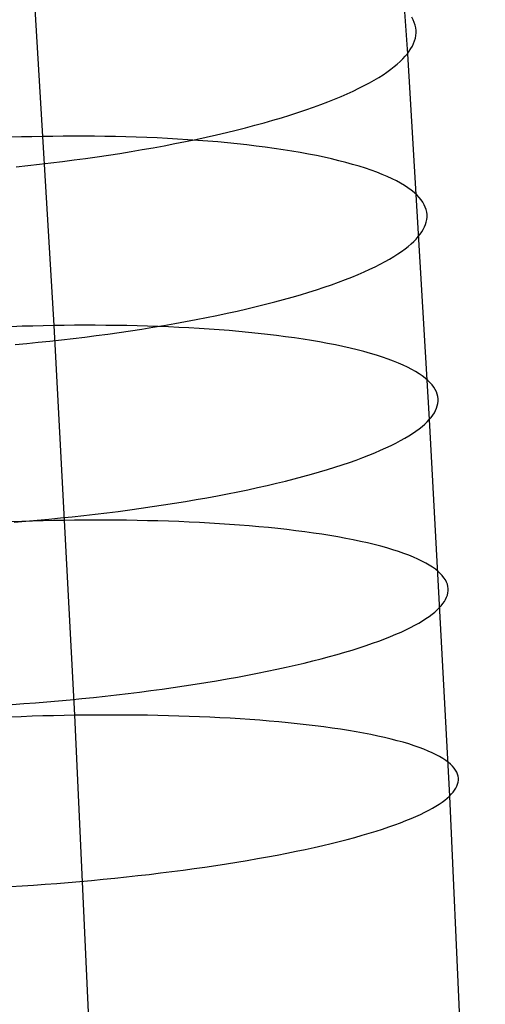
# Model space of a CAD drawing. Extents: x -37 to 483, y -973 to -253.
# Tile 177 of 197: x 421 to 434, y -429 to -402. Entities that reach past the tile are written whole.
import ezdxf

# ---------------------------------------------------------------- set-up
doc = ezdxf.new("R2010")
doc.units = 0
doc.layers.add('PREDEFINITO', color=7, linetype='CONTINUOUS')

msp = doc.modelspace()

# ---------------------------------------------------------------- linework, layer by layer
at = {"layer": 'PREDEFINITO'}
for p, q in [((430.768, -393.316, 92.483), (431.416, -402.994, 89.943)), ((421.207, -400.11, 76.612), (421.82, -410.374, 74.182)), ((431.574, -402.076, 86.557), (431.535, -402.005, 86.284)), ((431.605, -402.147, 86.83), (431.574, -402.076, 86.557)), ((431.628, -402.218, 87.101), (431.605, -402.147, 86.83)), ((431.644, -402.289, 87.371), (431.628, -402.218, 87.101)), ((431.633, -402.574, 88.431), (431.646, -402.503, 88.169)), ((431.652, -402.361, 87.639), (431.644, -402.289, 87.371)), ((431.646, -402.503, 88.169), (431.653, -402.432, 87.905)), ((431.653, -402.432, 87.905), (431.652, -402.361, 87.639)), ((431.552, -402.786, 89.201), (431.586, -402.715, 88.947)), ((431.586, -402.715, 88.947), (431.613, -402.645, 88.69)), ((431.613, -402.645, 88.69), (431.633, -402.574, 88.431)), ((431.358, -403.063, 90.187), (431.416, -402.994, 89.943)), ((431.416, -402.994, 89.943), (431.467, -402.925, 89.699)), ((431.416, -402.994, 89.943), (432.009, -412.926, 87.592)), ((431.467, -402.925, 89.699), (431.513, -402.855, 89.451)), ((431.513, -402.855, 89.451), (431.552, -402.786, 89.201)), ((431.057, -403.346, 91.167), (431.143, -403.274, 90.921)), ((431.143, -403.274, 90.921), (431.222, -403.203, 90.676)), ((431.222, -403.203, 90.676), (431.293, -403.133, 90.431)), ((431.293, -403.133, 90.431), (431.358, -403.063, 90.187)), ((430.64, -403.637, 92.148), (430.756, -403.564, 91.904)), ((430.756, -403.564, 91.904), (430.863, -403.491, 91.658)), ((430.863, -403.491, 91.658), (430.964, -403.418, 91.413)), ((430.964, -403.418, 91.413), (431.057, -403.346, 91.167)), ((430.248, -403.858, 92.876), (430.386, -403.784, 92.635)), ((430.386, -403.784, 92.635), (430.517, -403.711, 92.392)), ((430.517, -403.711, 92.392), (430.64, -403.637, 92.148)), ((429.619, -404.155, 93.823), (429.787, -404.081, 93.59)), ((429.787, -404.081, 93.59), (429.949, -404.007, 93.354)), ((429.949, -404.007, 93.354), (430.102, -403.932, 93.116)), ((430.102, -403.932, 93.116), (430.248, -403.858, 92.876)), ((428.868, -404.448, 94.728), (429.067, -404.375, 94.507)), ((429.067, -404.375, 94.507), (429.258, -404.302, 94.282)), ((429.258, -404.302, 94.282), (429.442, -404.228, 94.054)), ((429.442, -404.228, 94.054), (429.619, -404.155, 93.823)), ((428.228, -404.662, 95.369), (428.448, -404.591, 95.159)), ((428.448, -404.591, 95.159), (428.662, -404.52, 94.946)), ((428.662, -404.52, 94.946), (428.868, -404.448, 94.728)), ((427.28, -404.938, 96.16), (427.527, -404.871, 95.969)), ((427.527, -404.871, 95.969), (427.767, -404.802, 95.774)), ((427.767, -404.802, 95.774), (428.001, -404.733, 95.574)), ((428.001, -404.733, 95.574), (428.228, -404.662, 95.369)), ((426.235, -405.197, 96.865), (426.505, -405.134, 96.697)), ((426.505, -405.134, 96.697), (426.769, -405.07, 96.524)), ((426.769, -405.07, 96.524), (427.028, -405.005, 96.344)), ((427.028, -405.005, 96.344), (427.28, -404.938, 96.16)), ((420.946, -405.255, 75.304), (420.657, -405.263, 75.265)), ((421.231, -405.248, 75.348), (420.946, -405.255, 75.304)), ((421.513, -405.242, 75.397), (421.231, -405.248, 75.348)), ((421.794, -405.238, 75.452), (421.513, -405.242, 75.397)), ((422.076, -405.235, 75.513), (421.794, -405.238, 75.452)), ((422.358, -405.234, 75.579), (422.076, -405.235, 75.513)), ((422.642, -405.234, 75.652), (422.358, -405.234, 75.579)), ((422.926, -405.236, 75.731), (422.642, -405.234, 75.652)), ((423.21, -405.239, 75.817), (422.926, -405.236, 75.731)), ((423.494, -405.245, 75.909), (423.21, -405.239, 75.817)), ((423.778, -405.251, 76.007), (423.494, -405.245, 75.909)), ((424.061, -405.26, 76.112), (423.778, -405.251, 76.007)), ((424.343, -405.27, 76.224), (424.061, -405.26, 76.112)), ((424.625, -405.282, 76.342), (424.343, -405.27, 76.224)), ((424.905, -405.295, 76.467), (424.625, -405.282, 76.342)), ((424.817, -405.492, 97.607), (425.109, -405.436, 97.471)), ((425.183, -405.311, 76.599), (424.905, -405.295, 76.467)), ((425.109, -405.436, 97.471), (425.397, -405.379, 97.33)), ((425.459, -405.328, 76.737), (425.183, -405.311, 76.599)), ((425.397, -405.379, 97.33), (425.681, -405.32, 97.181)), ((425.733, -405.347, 76.882), (425.459, -405.328, 76.737)), ((425.681, -405.32, 97.181), (425.961, -405.259, 97.026)), ((426.004, -405.368, 77.033), (425.733, -405.347, 76.882)), ((425.961, -405.259, 97.026), (426.235, -405.197, 96.865)), ((426.273, -405.39, 77.191), (426.004, -405.368, 77.033)), ((426.538, -405.415, 77.356), (426.273, -405.39, 77.191)), ((426.799, -405.441, 77.527), (426.538, -405.415, 77.356)), ((427.057, -405.47, 77.705), (426.799, -405.441, 77.527)), ((423.307, -405.747, 98.178), (423.614, -405.699, 98.078)), ((423.614, -405.699, 98.078), (423.919, -405.65, 97.971)), ((423.919, -405.65, 97.971), (424.222, -405.599, 97.856)), ((424.222, -405.599, 97.856), (424.521, -405.546, 97.735)), ((424.521, -405.546, 97.735), (424.817, -405.492, 97.607)), ((427.311, -405.5, 77.888), (427.057, -405.47, 77.705)), ((427.56, -405.532, 78.078), (427.311, -405.5, 77.888)), ((427.805, -405.565, 78.274), (427.56, -405.532, 78.078)), ((428.044, -405.601, 78.476), (427.805, -405.565, 78.274)), ((428.279, -405.638, 78.684), (428.044, -405.601, 78.476)), ((428.508, -405.678, 78.897), (428.279, -405.638, 78.684)), ((428.73, -405.718, 79.116), (428.508, -405.678, 78.897)), ((421.431, -405.994, 98.628), (421.746, -405.957, 98.571)), ((421.746, -405.957, 98.571), (422.06, -405.919, 98.507)), ((422.06, -405.919, 98.507), (422.374, -405.879, 98.436)), ((422.374, -405.879, 98.436), (422.686, -405.837, 98.357)), ((422.686, -405.837, 98.357), (422.997, -405.793, 98.271)), ((422.997, -405.793, 98.271), (423.307, -405.747, 98.178)), ((428.947, -405.761, 79.339), (428.73, -405.718, 79.116)), ((429.158, -405.805, 79.568), (428.947, -405.761, 79.339)), ((429.362, -405.851, 79.802), (429.158, -405.805, 79.568)), ((429.559, -405.898, 80.04), (429.362, -405.851, 79.802)), ((429.749, -405.947, 80.283), (429.559, -405.898, 80.04)), ((429.932, -405.998, 80.53), (429.749, -405.947, 80.283)), ((420.801, -406.061, 98.721), (421.116, -406.029, 98.678)), ((421.116, -406.029, 98.678), (421.431, -405.994, 98.628)), ((430.108, -406.05, 80.78), (429.932, -405.998, 80.53)), ((430.276, -406.103, 81.035), (430.108, -406.05, 80.78)), ((430.437, -406.158, 81.292), (430.276, -406.103, 81.035)), ((430.59, -406.214, 81.553), (430.437, -406.158, 81.292)), ((430.734, -406.271, 81.816), (430.59, -406.214, 81.553)), ((430.871, -406.329, 82.082), (430.734, -406.271, 81.816)), ((431, -406.389, 82.35), (430.871, -406.329, 82.082)), ((431.12, -406.449, 82.621), (431, -406.389, 82.35)), ((431.233, -406.51, 82.892), (431.12, -406.449, 82.621)), ((431.336, -406.573, 83.166), (431.233, -406.51, 82.892)), ((431.432, -406.636, 83.44), (431.336, -406.573, 83.166)), ((431.52, -406.699, 83.715), (431.432, -406.636, 83.44)), ((431.599, -406.764, 83.991), (431.52, -406.699, 83.715)), ((431.67, -406.829, 84.267), (431.599, -406.764, 83.991)), ((431.733, -406.894, 84.543), (431.67, -406.829, 84.267)), ((431.787, -406.96, 84.819), (431.733, -406.894, 84.543)), ((431.834, -407.027, 85.094), (431.787, -406.96, 84.819)), ((431.872, -407.093, 85.368), (431.834, -407.027, 85.094)), ((431.903, -407.16, 85.642), (431.872, -407.093, 85.368)), ((431.926, -407.227, 85.914), (431.903, -407.16, 85.642)), ((431.942, -407.295, 86.185), (431.926, -407.227, 85.914)), ((431.95, -407.362, 86.454), (431.942, -407.295, 86.185)), ((431.91, -407.63, 87.509), (431.93, -407.563, 87.249)), ((431.93, -407.563, 87.249), (431.944, -407.496, 86.986)), ((431.944, -407.496, 86.986), (431.95, -407.429, 86.721)), ((431.95, -407.429, 86.721), (431.95, -407.362, 86.454)), ((431.763, -407.895, 88.522), (431.809, -407.829, 88.273)), ((431.809, -407.829, 88.273), (431.849, -407.763, 88.021)), ((431.849, -407.763, 88.021), (431.883, -407.697, 87.766)), ((431.883, -407.697, 87.766), (431.91, -407.63, 87.509)), ((431.517, -408.157, 89.502), (431.589, -408.091, 89.256)), ((431.589, -408.091, 89.256), (431.653, -408.025, 89.011)), ((431.653, -408.025, 89.011), (431.711, -407.96, 88.767)), ((431.711, -407.96, 88.767), (431.763, -407.895, 88.522)), ((431.158, -408.429, 90.488), (431.258, -408.36, 90.242)), ((431.258, -408.36, 90.242), (431.352, -408.292, 89.995)), ((431.352, -408.292, 89.995), (431.438, -408.224, 89.748)), ((431.438, -408.224, 89.748), (431.517, -408.157, 89.502)), ((430.68, -408.706, 91.469), (430.811, -408.636, 91.225)), ((430.811, -408.636, 91.225), (430.934, -408.567, 90.98)), ((430.934, -408.567, 90.98), (431.05, -408.498, 90.735)), ((431.05, -408.498, 90.735), (431.158, -408.429, 90.488)), ((430.08, -408.986, 92.428), (430.241, -408.916, 92.191)), ((430.241, -408.916, 92.191), (430.395, -408.846, 91.952)), ((430.395, -408.846, 91.952), (430.541, -408.776, 91.711)), ((430.541, -408.776, 91.711), (430.68, -408.706, 91.469)), ((429.55, -409.195, 93.123), (429.734, -409.125, 92.894)), ((429.734, -409.125, 92.894), (429.911, -409.056, 92.662)), ((429.911, -409.056, 92.662), (430.08, -408.986, 92.428)), ((428.739, -409.469, 94.004), (428.953, -409.401, 93.789)), ((428.953, -409.401, 93.789), (429.159, -409.333, 93.571)), ((429.159, -409.333, 93.571), (429.358, -409.264, 93.348)), ((429.358, -409.264, 93.348), (429.55, -409.195, 93.123)), ((427.817, -409.732, 94.818), (428.058, -409.668, 94.621)), ((428.058, -409.668, 94.621), (428.292, -409.602, 94.42)), ((428.292, -409.602, 94.42), (428.519, -409.536, 94.214)), ((428.519, -409.536, 94.214), (428.739, -409.469, 94.004)), ((426.525, -410.041, 95.717), (426.795, -409.982, 95.549)), ((426.795, -409.982, 95.549), (427.059, -409.921, 95.374)), ((427.059, -409.921, 95.374), (427.318, -409.859, 95.194)), ((427.318, -409.859, 95.194), (427.57, -409.796, 95.009)), ((427.57, -409.796, 95.009), (427.817, -409.732, 94.818)), ((425.398, -410.267, 96.327), (425.686, -410.213, 96.184)), ((425.686, -410.213, 96.184), (425.97, -410.157, 96.035)), ((425.97, -410.157, 96.035), (426.25, -410.1, 95.879)), ((426.25, -410.1, 95.879), (426.525, -410.041, 95.717)), ((420.964, -410.394, 74.05), (420.671, -410.404, 74.017)), ((421.253, -410.386, 74.089), (420.964, -410.394, 74.05)), ((421.538, -410.379, 74.133), (421.253, -410.386, 74.089)), ((421.82, -410.374, 74.182), (421.538, -410.379, 74.133)), ((422.101, -410.37, 74.237), (421.82, -410.374, 74.182)), ((421.82, -410.374, 74.182), (422.386, -420.953, 71.918)), ((422.383, -410.367, 74.298), (422.101, -410.37, 74.237)), ((422.666, -410.366, 74.364), (422.383, -410.367, 74.298)), ((422.949, -410.366, 74.437), (422.666, -410.366, 74.364)), ((423.233, -410.368, 74.517), (422.949, -410.366, 74.437)), ((423.517, -410.371, 74.602), (423.233, -410.368, 74.517)), ((423.801, -410.375, 74.694), (423.517, -410.371, 74.602)), ((423.595, -410.561, 97.038), (423.902, -410.516, 96.937)), ((424.085, -410.382, 74.793), (423.801, -410.375, 74.694)), ((423.902, -410.516, 96.937), (424.207, -410.469, 96.829)), ((424.368, -410.389, 74.898), (424.085, -410.382, 74.793)), ((424.207, -410.469, 96.829), (424.51, -410.421, 96.714)), ((424.651, -410.399, 75.01), (424.368, -410.389, 74.898)), ((424.51, -410.421, 96.714), (424.809, -410.371, 96.592)), ((424.932, -410.41, 75.128), (424.651, -410.399, 75.01)), ((424.809, -410.371, 96.592), (425.105, -410.32, 96.463)), ((425.212, -410.422, 75.254), (424.932, -410.41, 75.128)), ((425.105, -410.32, 96.463), (425.398, -410.267, 96.327)), ((425.49, -410.437, 75.385), (425.212, -410.422, 75.254)), ((425.766, -410.453, 75.524), (425.49, -410.437, 75.385)), ((426.04, -410.471, 75.669), (425.766, -410.453, 75.524)), ((426.311, -410.49, 75.821), (426.04, -410.471, 75.669)), ((426.579, -410.512, 75.979), (426.311, -410.49, 75.821)), ((426.845, -410.535, 76.144), (426.579, -410.512, 75.979)), ((421.718, -410.795, 97.491), (422.033, -410.76, 97.434)), ((422.033, -410.76, 97.434), (422.347, -410.724, 97.369)), ((422.347, -410.724, 97.369), (422.661, -410.686, 97.297)), ((422.661, -410.686, 97.297), (422.974, -410.646, 97.218)), ((422.974, -410.646, 97.218), (423.285, -410.604, 97.132)), ((423.285, -410.604, 97.132), (423.595, -410.561, 97.038)), ((427.106, -410.559, 76.316), (426.845, -410.535, 76.144)), ((427.364, -410.586, 76.494), (427.106, -410.559, 76.316)), ((427.618, -410.614, 76.678), (427.364, -410.586, 76.494)), ((427.867, -410.644, 76.868), (427.618, -410.614, 76.678)), ((428.111, -410.676, 77.065), (427.867, -410.644, 76.868)), ((428.351, -410.709, 77.267), (428.111, -410.676, 77.065)), ((428.585, -410.744, 77.475), (428.351, -410.709, 77.267)), ((428.814, -410.781, 77.689), (428.585, -410.744, 77.475)), ((429.036, -410.819, 77.908), (428.814, -410.781, 77.689)), ((420.773, -410.888, 97.621), (421.088, -410.859, 97.585)), ((421.088, -410.859, 97.585), (421.403, -410.828, 97.541)), ((421.403, -410.828, 97.541), (421.718, -410.795, 97.491)), ((429.253, -410.859, 78.133), (429.036, -410.819, 77.908)), ((429.463, -410.901, 78.362), (429.253, -410.859, 78.133)), ((429.667, -410.944, 78.597), (429.463, -410.901, 78.362)), ((429.864, -410.988, 78.836), (429.667, -410.944, 78.597)), ((430.054, -411.034, 79.079), (429.864, -410.988, 78.836)), ((430.237, -411.082, 79.327), (430.054, -411.034, 79.079)), ((430.413, -411.13, 79.578), (430.237, -411.082, 79.327)), ((430.581, -411.18, 79.833), (430.413, -411.13, 79.578)), ((430.741, -411.232, 80.091), (430.581, -411.18, 79.833)), ((430.894, -411.284, 80.353), (430.741, -411.232, 80.091)), ((431.038, -411.338, 80.617), (430.894, -411.284, 80.353)), ((431.175, -411.393, 80.884), (431.038, -411.338, 80.617)), ((431.303, -411.449, 81.153), (431.175, -411.393, 80.884)), ((431.424, -411.505, 81.424), (431.303, -411.449, 81.153)), ((431.536, -411.563, 81.697), (431.424, -411.505, 81.424)), ((431.639, -411.621, 81.971), (431.536, -411.563, 81.697)), ((431.735, -411.681, 82.246), (431.639, -411.621, 81.971)), ((431.822, -411.741, 82.522), (431.735, -411.681, 82.246)), ((431.901, -411.801, 82.799), (431.822, -411.741, 82.522)), ((431.972, -411.862, 83.076), (431.901, -411.801, 82.799)), ((432.034, -411.924, 83.353), (431.972, -411.862, 83.076)), ((432.089, -411.986, 83.63), (432.034, -411.924, 83.353)), ((432.135, -412.048, 83.906), (432.089, -411.986, 83.63)), ((432.173, -412.111, 84.181), (432.135, -412.048, 83.906)), ((432.204, -412.174, 84.456), (432.173, -412.111, 84.181)), ((432.227, -412.237, 84.729), (432.204, -412.174, 84.456)), ((432.242, -412.3, 85), (432.227, -412.237, 84.729)), ((432.25, -412.364, 85.27), (432.242, -412.3, 85)), ((432.25, -412.427, 85.538), (432.25, -412.364, 85.27)), ((432.181, -412.679, 86.588), (432.209, -412.616, 86.329)), ((432.209, -412.616, 86.329), (432.229, -412.553, 86.068)), ((432.229, -412.553, 86.068), (432.243, -412.49, 85.804)), ((432.243, -412.49, 85.804), (432.25, -412.427, 85.538)), ((431.951, -412.987, 87.837), (432.009, -412.926, 87.592)), ((432.009, -412.926, 87.592), (432.061, -412.865, 87.345)), ((432.009, -412.926, 87.592), (432.556, -423.148, 85.404)), ((432.061, -412.865, 87.345), (432.108, -412.803, 87.096)), ((432.108, -412.803, 87.096), (432.148, -412.741, 86.843)), ((432.148, -412.741, 86.843), (432.181, -412.679, 86.588)), ((431.649, -413.239, 88.824), (431.735, -413.175, 88.577)), ((431.735, -413.175, 88.577), (431.814, -413.112, 88.33)), ((431.814, -413.112, 88.33), (431.886, -413.049, 88.083)), ((431.886, -413.049, 88.083), (431.951, -412.987, 87.837)), ((431.23, -413.497, 89.813), (431.346, -413.432, 89.567)), ((431.346, -413.432, 89.567), (431.454, -413.367, 89.32)), ((431.454, -413.367, 89.32), (431.555, -413.303, 89.072)), ((431.555, -413.303, 89.072), (431.649, -413.239, 88.824)), ((430.69, -413.76, 90.789), (430.836, -413.694, 90.547)), ((430.836, -413.694, 90.547), (430.975, -413.628, 90.304)), ((430.975, -413.628, 90.304), (431.106, -413.563, 90.059)), ((431.106, -413.563, 90.059), (431.23, -413.497, 89.813)), ((430.028, -414.023, 91.735), (430.205, -413.958, 91.502)), ((430.205, -413.958, 91.502), (430.374, -413.892, 91.267)), ((430.374, -413.892, 91.267), (430.536, -413.826, 91.029)), ((430.536, -413.826, 91.029), (430.69, -413.76, 90.789)), ((429.245, -414.282, 92.634), (429.452, -414.218, 92.414)), ((429.452, -414.218, 92.414), (429.651, -414.154, 92.191)), ((429.651, -414.154, 92.191), (429.843, -414.089, 91.965)), ((429.843, -414.089, 91.965), (430.028, -414.023, 91.735)), ((428.349, -414.534, 93.47), (428.584, -414.472, 93.268)), ((428.584, -414.472, 93.268), (428.811, -414.409, 93.061)), ((428.811, -414.409, 93.061), (429.032, -414.346, 92.849)), ((429.032, -414.346, 92.849), (429.245, -414.282, 92.634)), ((427.085, -414.83, 94.402), (427.35, -414.772, 94.226)), ((427.35, -414.772, 94.226), (427.608, -414.714, 94.045)), ((427.608, -414.714, 94.045), (427.862, -414.655, 93.859)), ((427.862, -414.655, 93.859), (428.109, -414.595, 93.667)), ((428.109, -414.595, 93.667), (428.349, -414.534, 93.47)), ((425.687, -415.098, 95.184), (425.976, -415.047, 95.04)), ((425.976, -415.047, 95.04), (426.26, -414.995, 94.89)), ((426.26, -414.995, 94.89), (426.54, -414.941, 94.734)), ((426.54, -414.941, 94.734), (426.815, -414.886, 94.571)), ((426.815, -414.886, 94.571), (427.085, -414.83, 94.402)), ((423.883, -415.376, 95.899), (424.191, -415.333, 95.797)), ((424.191, -415.333, 95.797), (424.496, -415.289, 95.689)), ((424.496, -415.289, 95.689), (424.799, -415.244, 95.573)), ((424.799, -415.244, 95.573), (425.098, -415.197, 95.45)), ((425.098, -415.197, 95.45), (425.394, -415.148, 95.32)), ((425.394, -415.148, 95.32), (425.687, -415.098, 95.184)), ((421.69, -415.627, 96.405), (422.005, -415.596, 96.355)), ((422.005, -415.596, 96.355), (422.32, -415.564, 96.297)), ((422.32, -415.564, 96.297), (422.635, -415.529, 96.232)), ((422.635, -415.529, 96.232), (422.949, -415.493, 96.159)), ((422.949, -415.493, 96.159), (423.262, -415.456, 96.08)), ((423.262, -415.456, 96.08), (423.573, -415.417, 95.993)), ((423.573, -415.417, 95.993), (423.883, -415.376, 95.899)), ((420.954, -415.692, 72.885), (420.658, -415.702, 72.857)), ((420.746, -415.71, 96.515), (421.06, -415.684, 96.485)), ((421.246, -415.683, 72.918), (420.954, -415.692, 72.885)), ((421.06, -415.684, 96.485), (421.375, -415.657, 96.449)), ((421.535, -415.675, 72.957), (421.246, -415.683, 72.918)), ((421.375, -415.657, 96.449), (421.69, -415.627, 96.405)), ((421.821, -415.668, 73.001), (421.535, -415.675, 72.957)), ((422.103, -415.663, 73.05), (421.821, -415.668, 73.001)), ((422.383, -415.659, 73.105), (422.103, -415.663, 73.05)), ((422.665, -415.657, 73.165), (422.383, -415.659, 73.105)), ((422.948, -415.655, 73.232), (422.665, -415.657, 73.165)), ((423.231, -415.655, 73.305), (422.948, -415.655, 73.232)), ((423.515, -415.657, 73.384), (423.231, -415.655, 73.305)), ((423.799, -415.66, 73.47), (423.515, -415.657, 73.384)), ((424.083, -415.664, 73.562), (423.799, -415.66, 73.47)), ((424.367, -415.67, 73.661), (424.083, -415.664, 73.562)), ((424.65, -415.677, 73.766), (424.367, -415.67, 73.661)), ((424.933, -415.685, 73.878), (424.65, -415.677, 73.766)), ((425.214, -415.695, 73.997), (424.933, -415.685, 73.878)), ((425.494, -415.707, 74.122), (425.214, -415.695, 73.997)), ((425.772, -415.72, 74.254), (425.494, -415.707, 74.122)), ((426.048, -415.735, 74.393), (425.772, -415.72, 74.254)), ((426.321, -415.752, 74.538), (426.048, -415.735, 74.393)), ((426.593, -415.77, 74.69), (426.321, -415.752, 74.538)), ((426.861, -415.79, 74.849), (426.593, -415.77, 74.69)), ((427.126, -415.811, 75.015), (426.861, -415.79, 74.849)), ((427.387, -415.834, 75.186), (427.126, -415.811, 75.015)), ((427.645, -415.858, 75.365), (427.387, -415.834, 75.186)), ((427.898, -415.885, 75.549), (427.645, -415.858, 75.365)), ((428.147, -415.912, 75.74), (427.898, -415.885, 75.549)), ((428.392, -415.942, 75.937), (428.147, -415.912, 75.74)), ((428.631, -415.973, 76.14), (428.392, -415.942, 75.937)), ((428.865, -416.005, 76.349), (428.631, -415.973, 76.14)), ((429.094, -416.039, 76.563), (428.865, -416.005, 76.349)), ((429.316, -416.075, 76.783), (429.094, -416.039, 76.563)), ((429.533, -416.112, 77.008), (429.316, -416.075, 76.783)), ((429.743, -416.151, 77.238), (429.533, -416.112, 77.008)), ((429.947, -416.191, 77.473), (429.743, -416.151, 77.238)), ((430.144, -416.232, 77.713), (429.947, -416.191, 77.473)), ((430.334, -416.275, 77.957), (430.144, -416.232, 77.713)), ((430.516, -416.319, 78.205), (430.334, -416.275, 77.957)), ((430.692, -416.364, 78.457), (430.516, -416.319, 78.205)), ((430.859, -416.411, 78.713), (430.692, -416.364, 78.457)), ((431.02, -416.459, 78.972), (430.859, -416.411, 78.713)), ((431.172, -416.508, 79.234), (431.02, -416.459, 78.972)), ((431.316, -416.558, 79.499), (431.172, -416.508, 79.234)), ((431.453, -416.609, 79.767), (431.316, -416.558, 79.499)), ((431.581, -416.66, 80.037), (431.453, -416.609, 79.767)), ((431.701, -416.713, 80.309), (431.581, -416.66, 80.037)), ((431.813, -416.767, 80.582), (431.701, -416.713, 80.309)), ((431.916, -416.821, 80.857), (431.813, -416.767, 80.582)), ((432.012, -416.877, 81.133), (431.916, -416.821, 80.857)), ((432.099, -416.932, 81.41), (432.012, -416.877, 81.133)), ((432.177, -416.989, 81.688), (432.099, -416.932, 81.41)), ((432.248, -417.046, 81.966), (432.177, -416.989, 81.688)), ((432.31, -417.103, 82.244), (432.248, -417.046, 81.966)), ((432.364, -417.161, 82.521), (432.31, -417.103, 82.244)), ((432.41, -417.219, 82.798), (432.364, -417.161, 82.521)), ((432.449, -417.277, 83.075), (432.41, -417.219, 82.798)), ((432.479, -417.336, 83.35), (432.449, -417.277, 83.075)), ((432.501, -417.395, 83.624), (432.479, -417.336, 83.35)), ((432.516, -417.454, 83.897), (432.501, -417.395, 83.624)), ((432.524, -417.513, 84.168), (432.516, -417.454, 83.897)), ((432.482, -417.748, 85.23), (432.503, -417.689, 84.968)), ((432.503, -417.689, 84.968), (432.517, -417.63, 84.703)), ((432.517, -417.63, 84.703), (432.524, -417.571, 84.436)), ((432.524, -417.571, 84.436), (432.524, -417.513, 84.168)), ((432.282, -418.037, 86.497), (432.334, -417.98, 86.25)), ((432.334, -417.98, 86.25), (432.38, -417.922, 85.999)), ((432.38, -417.922, 85.999), (432.421, -417.864, 85.746)), ((432.421, -417.864, 85.746), (432.455, -417.806, 85.489)), ((432.455, -417.806, 85.489), (432.482, -417.748, 85.23)), ((431.92, -418.328, 87.734), (432.006, -418.269, 87.486)), ((432.006, -418.269, 87.486), (432.086, -418.21, 87.238)), ((432.086, -418.21, 87.238), (432.158, -418.152, 86.99)), ((432.158, -418.152, 86.99), (432.223, -418.094, 86.743)), ((432.223, -418.094, 86.743), (432.282, -418.037, 86.497)), ((431.5, -418.569, 88.727), (431.616, -418.509, 88.48)), ((431.616, -418.509, 88.48), (431.725, -418.448, 88.231)), ((431.725, -418.448, 88.231), (431.826, -418.388, 87.983)), ((431.826, -418.388, 87.983), (431.92, -418.328, 87.734)), ((430.959, -418.814, 89.706), (431.106, -418.753, 89.464)), ((431.106, -418.753, 89.464), (431.245, -418.692, 89.219)), ((431.245, -418.692, 89.219), (431.376, -418.63, 88.974)), ((431.376, -418.63, 88.974), (431.5, -418.569, 88.727)), ((430.112, -419.121, 90.887), (430.296, -419.06, 90.656)), ((430.296, -419.06, 90.656), (430.474, -418.999, 90.422)), ((430.474, -418.999, 90.422), (430.643, -418.937, 90.186)), ((430.643, -418.937, 90.186), (430.805, -418.876, 89.947)), ((430.805, -418.876, 89.947), (430.959, -418.814, 89.706)), ((429.299, -419.361, 91.775), (429.513, -419.302, 91.559)), ((429.513, -419.302, 91.559), (429.72, -419.242, 91.339)), ((429.72, -419.242, 91.339), (429.92, -419.181, 91.114)), ((429.92, -419.181, 91.114), (430.112, -419.121, 90.887)), ((428.128, -419.649, 92.789), (428.375, -419.593, 92.596)), ((428.375, -419.593, 92.596), (428.616, -419.536, 92.398)), ((428.616, -419.536, 92.398), (428.851, -419.478, 92.195)), ((428.851, -419.478, 92.195), (429.078, -419.42, 91.988)), ((429.078, -419.42, 91.988), (429.299, -419.361, 91.775)), ((426.806, -419.916, 93.668), (427.081, -419.865, 93.504)), ((427.081, -419.865, 93.504), (427.351, -419.812, 93.334)), ((427.351, -419.812, 93.334), (427.616, -419.759, 93.158)), ((427.616, -419.759, 93.158), (427.875, -419.705, 92.977)), ((427.875, -419.705, 92.977), (428.128, -419.649, 92.789)), ((425.363, -420.155, 94.388), (425.659, -420.11, 94.258)), ((425.659, -420.11, 94.258), (425.952, -420.063, 94.121)), ((425.952, -420.063, 94.121), (426.241, -420.016, 93.976)), ((426.241, -420.016, 93.976), (426.526, -419.967, 93.826)), ((426.526, -419.967, 93.826), (426.806, -419.916, 93.668)), ((423.213, -420.433, 95.102), (423.526, -420.398, 95.022)), ((423.526, -420.398, 95.022), (423.837, -420.361, 94.934)), ((423.837, -420.361, 94.934), (424.147, -420.323, 94.839)), ((424.147, -420.323, 94.839), (424.455, -420.283, 94.737)), ((424.455, -420.283, 94.737), (424.761, -420.242, 94.628)), ((424.761, -420.242, 94.628), (425.063, -420.199, 94.512)), ((425.063, -420.199, 94.512), (425.363, -420.155, 94.388)), ((420.697, -420.658, 95.484), (421.01, -420.635, 95.461)), ((421.01, -420.635, 95.461), (421.324, -420.611, 95.431)), ((421.324, -420.611, 95.431), (421.638, -420.585, 95.394)), ((421.638, -420.585, 95.394), (421.954, -420.558, 95.35)), ((421.954, -420.558, 95.35), (422.269, -420.529, 95.299)), ((422.269, -420.529, 95.299), (422.584, -420.498, 95.24)), ((422.584, -420.498, 95.24), (422.899, -420.466, 95.175)), ((422.899, -420.466, 95.175), (423.213, -420.433, 95.102)), ((422.948, -420.947, 72.033), (422.666, -420.949, 71.972)), ((423.231, -420.945, 72.1), (422.948, -420.947, 72.033)), ((423.515, -420.945, 72.173), (423.231, -420.945, 72.1)), ((423.798, -420.946, 72.252), (423.515, -420.945, 72.173)), ((424.083, -420.949, 72.338), (423.798, -420.946, 72.252)), ((420.941, -420.99, 71.726), (420.642, -421.001, 71.704)), ((421.237, -420.98, 71.753), (420.941, -420.99, 71.726)), ((421.529, -420.971, 71.786), (421.237, -420.98, 71.753)), ((421.818, -420.964, 71.825), (421.529, -420.971, 71.786)), ((422.104, -420.958, 71.869), (421.818, -420.964, 71.825)), ((422.386, -420.953, 71.918), (422.104, -420.958, 71.869)), ((422.666, -420.949, 71.972), (422.386, -420.953, 71.918)), ((422.386, -420.953, 71.918), (423.379, -442.784, 67.867)), ((424.367, -420.953, 72.43), (424.083, -420.949, 72.338)), ((424.65, -420.958, 72.529), (424.367, -420.953, 72.43)), ((424.934, -420.964, 72.635), (424.65, -420.958, 72.529)), ((425.216, -420.972, 72.747), (424.934, -420.964, 72.635)), ((425.497, -420.981, 72.866), (425.216, -420.972, 72.747)), ((425.777, -420.992, 72.991), (425.497, -420.981, 72.866)), ((426.055, -421.004, 73.123), (425.777, -420.992, 72.991)), ((426.331, -421.018, 73.262), (426.055, -421.004, 73.123)), ((426.605, -421.033, 73.408), (426.331, -421.018, 73.262)), ((426.876, -421.05, 73.561), (426.605, -421.033, 73.408)), ((427.144, -421.068, 73.72), (426.876, -421.05, 73.561)), ((427.409, -421.087, 73.885), (427.144, -421.068, 73.72)), ((427.67, -421.109, 74.058), (427.409, -421.087, 73.885)), ((427.928, -421.131, 74.236), (427.67, -421.109, 74.058)), ((428.181, -421.155, 74.422), (427.928, -421.131, 74.236)), ((428.43, -421.181, 74.613), (428.181, -421.155, 74.422)), ((428.674, -421.208, 74.81), (428.43, -421.181, 74.613)), ((428.914, -421.237, 75.014), (428.674, -421.208, 74.81)), ((429.148, -421.267, 75.223), (428.914, -421.237, 75.014)), ((429.376, -421.298, 75.438), (429.148, -421.267, 75.223)), ((429.599, -421.331, 75.658), (429.376, -421.298, 75.438)), ((429.815, -421.366, 75.884), (429.599, -421.331, 75.658)), ((430.025, -421.401, 76.115), (429.815, -421.366, 75.884)), ((430.229, -421.438, 76.35), (430.025, -421.401, 76.115)), ((430.425, -421.476, 76.591), (430.229, -421.438, 76.35)), ((430.615, -421.516, 76.835), (430.425, -421.476, 76.591)), ((430.798, -421.557, 77.084), (430.615, -421.516, 76.835)), ((430.973, -421.599, 77.337), (430.798, -421.557, 77.084)), ((431.14, -421.642, 77.594), (430.973, -421.599, 77.337)), ((431.3, -421.686, 77.854), (431.14, -421.642, 77.594)), ((431.453, -421.731, 78.117), (431.3, -421.686, 77.854)), ((431.597, -421.778, 78.383), (431.453, -421.731, 78.117)), ((431.733, -421.825, 78.651), (431.597, -421.778, 78.383)), ((431.861, -421.873, 78.922), (431.733, -421.825, 78.651)), ((431.981, -421.922, 79.194), (431.861, -421.873, 78.922)), ((432.092, -421.971, 79.469), (431.981, -421.922, 79.194)), ((432.196, -422.022, 79.745), (432.092, -421.971, 79.469)), ((432.291, -422.073, 80.022), (432.196, -422.022, 79.745)), ((432.378, -422.124, 80.3), (432.291, -422.073, 80.022)), ((432.456, -422.177, 80.578), (432.378, -422.124, 80.3)), ((432.526, -422.229, 80.857), (432.456, -422.177, 80.578)), ((432.589, -422.282, 81.136), (432.526, -422.229, 80.857)), ((432.642, -422.336, 81.414), (432.589, -422.282, 81.136)), ((432.688, -422.39, 81.692), (432.642, -422.336, 81.414)), ((432.726, -422.444, 81.969), (432.688, -422.39, 81.692)), ((432.756, -422.498, 82.246), (432.726, -422.444, 81.969)), ((432.779, -422.553, 82.521), (432.756, -422.498, 82.246)), ((432.793, -422.607, 82.794), (432.779, -422.553, 82.521)), ((432.779, -422.826, 83.869), (432.793, -422.771, 83.604)), ((432.801, -422.662, 83.066), (432.793, -422.607, 82.794)), ((432.793, -422.771, 83.604), (432.801, -422.717, 83.336)), ((432.801, -422.717, 83.336), (432.801, -422.662, 83.066)), ((432.609, -423.095, 85.156), (432.655, -423.041, 84.904)), ((432.655, -423.041, 84.904), (432.696, -422.988, 84.65)), ((432.696, -422.988, 84.65), (432.73, -422.934, 84.392)), ((432.73, -422.934, 84.392), (432.758, -422.88, 84.132)), ((432.758, -422.88, 84.132), (432.779, -422.826, 83.869)), ((432.28, -423.363, 86.396), (432.36, -423.308, 86.147)), ((432.36, -423.308, 86.147), (432.432, -423.254, 85.898)), ((432.432, -423.254, 85.898), (432.498, -423.201, 85.651)), ((432.498, -423.201, 85.651), (432.556, -423.148, 85.404)), ((432.556, -423.148, 85.404), (432.609, -423.095, 85.156)), ((432.556, -423.148, 85.404), (433.531, -444.572, 81.429)), ((431.773, -423.642, 87.642), (431.889, -423.585, 87.394)), ((431.889, -423.585, 87.394), (431.998, -423.529, 87.145)), ((431.998, -423.529, 87.145), (432.099, -423.473, 86.895)), ((432.099, -423.473, 86.895), (432.193, -423.418, 86.646)), ((432.193, -423.418, 86.646), (432.28, -423.363, 86.396)), ((431.076, -423.926, 88.867), (431.231, -423.869, 88.625)), ((431.231, -423.869, 88.625), (431.378, -423.812, 88.382)), ((431.378, -423.812, 88.382), (431.517, -423.755, 88.136)), ((431.517, -423.755, 88.136), (431.649, -423.698, 87.89)), ((431.649, -423.698, 87.89), (431.773, -423.642, 87.642)), ((430.19, -424.21, 90.039), (430.382, -424.153, 89.81)), ((430.382, -424.153, 89.81), (430.567, -424.097, 89.579)), ((430.567, -424.097, 89.579), (430.744, -424.04, 89.344)), ((430.744, -424.04, 89.344), (430.914, -423.983, 89.107)), ((430.914, -423.983, 89.107), (431.076, -423.926, 88.867)), ((429.347, -424.431, 90.916), (429.569, -424.376, 90.702)), ((429.569, -424.376, 90.702), (429.783, -424.321, 90.485)), ((429.783, -424.321, 90.485), (429.99, -424.266, 90.264)), ((429.99, -424.266, 90.264), (430.19, -424.21, 90.039)), ((428.143, -424.695, 91.909), (428.396, -424.644, 91.721)), ((428.396, -424.644, 91.721), (428.644, -424.592, 91.527)), ((428.644, -424.592, 91.527), (428.885, -424.539, 91.328)), ((428.885, -424.539, 91.328), (429.119, -424.485, 91.124)), ((429.119, -424.485, 91.124), (429.347, -424.431, 90.916)), ((426.507, -424.984, 92.913), (426.792, -424.939, 92.762)), ((426.792, -424.939, 92.762), (427.072, -424.892, 92.604)), ((427.072, -424.892, 92.604), (427.348, -424.844, 92.439)), ((427.348, -424.844, 92.439), (427.618, -424.796, 92.268)), ((427.618, -424.796, 92.268), (427.883, -424.746, 92.092)), ((427.883, -424.746, 92.092), (428.143, -424.695, 91.909)), ((424.72, -425.233, 93.678), (425.026, -425.195, 93.568)), ((425.026, -425.195, 93.568), (425.329, -425.155, 93.451)), ((425.329, -425.155, 93.451), (425.629, -425.114, 93.327)), ((425.629, -425.114, 93.327), (425.925, -425.072, 93.196)), ((425.925, -425.072, 93.196), (426.218, -425.029, 93.058)), ((426.218, -425.029, 93.058), (426.507, -424.984, 92.913)), ((421.902, -425.514, 94.339), (422.217, -425.489, 94.294)), ((422.217, -425.489, 94.294), (422.533, -425.462, 94.243)), ((422.533, -425.462, 94.243), (422.848, -425.433, 94.184)), ((422.848, -425.433, 94.184), (423.163, -425.404, 94.118)), ((423.163, -425.404, 94.118), (423.477, -425.372, 94.045)), ((423.477, -425.372, 94.045), (423.791, -425.34, 93.964)), ((423.791, -425.34, 93.964), (424.102, -425.305, 93.876)), ((424.102, -425.305, 93.876), (424.412, -425.27, 93.781)), ((424.412, -425.27, 93.781), (424.72, -425.233, 93.678)), ((420.648, -425.602, 94.446), (420.96, -425.582, 94.43)), ((420.96, -425.582, 94.43), (421.273, -425.561, 94.406)), ((421.273, -425.561, 94.406), (421.587, -425.538, 94.376)), ((421.587, -425.538, 94.376), (421.902, -425.514, 94.339))]:
    msp.add_line(p, q, dxfattribs=at)

doc.saveas('drawing.dxf')
